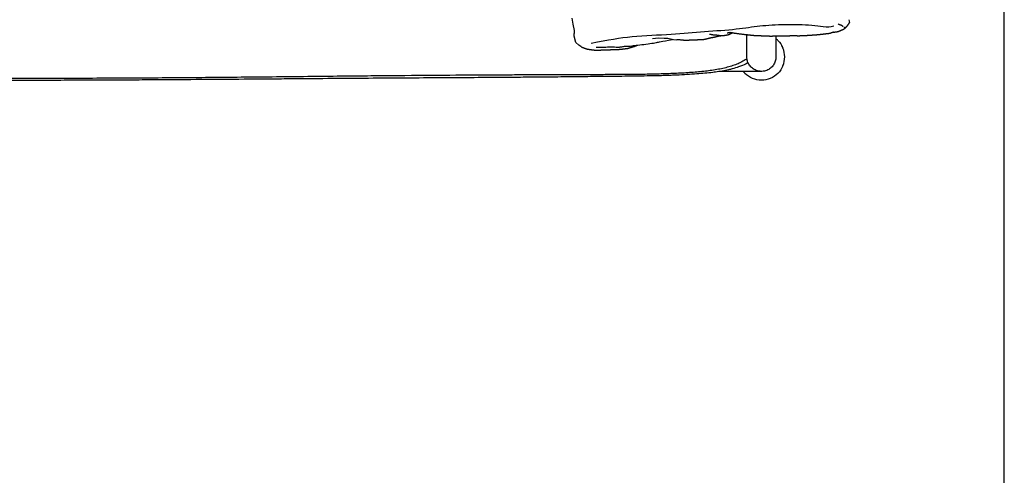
# Model space of a CAD drawing. Header units: millimetres. Extents: x -31695 to -21031, y -2517 to 7253.
# Tile 37 of 77: x -30114 to -29159, y 4189 to 4631. Entities that reach past the tile are written whole.
import ezdxf

# ---------------------------------------------------------------- set-up
doc = ezdxf.new("R2010")
doc.units = ezdxf.units.MM
doc.layers.add('2d', color=7, linetype='Continuous', true_color=0x000000)
doc.layers.add('layout', color=7, linetype='Continuous', true_color=0x717171)

msp = doc.modelspace()

# ---------------------------------------------------------------- linework, layer by layer
at = {"layer": '2d', "linetype": 'Continuous', "lineweight": -3}
for p, q in [((-29577.51, 4626.67), (-29578.36, 4632.65)), ((-29576.26, 4620.73), (-29577.51, 4626.67)), ((-29309.2, 4628.47), (-29309.82, 4631.1)), ((-29574.97, 4609.1), (-29576.36, 4615.17)), ((-29571.89, 4606.5), (-29574.97, 4609.1)), ((-29569.91, 4605.08), (-29571.89, 4606.5)), ((-29569.64, 4605.11), (-29569.91, 4605.08)), ((-29500.37, 4612.87), (-29494.8, 4613.55)), ((-29494.8, 4613.55), (-29489.2, 4613.19)), ((-29489.2, 4613.19), (-29485.75, 4613.28)), ((-29485.75, 4613.28), (-29480.24, 4611.79)), ((-29480.24, 4611.79), (-29476.92, 4611.46))]:
    msp.add_line(p, q, dxfattribs=at)
for points, degree in [([(-29324.49, 4624.71), (-29331.28, 4623.01), (-29344.78, 4626.22), (-29372.3, 4626.35), (-29396.96, 4625.18), (-29417.22, 4621.49), (-29450.72, 4619.37), (-29480.6, 4616.42), (-29521.98, 4615.23), (-29542.75, 4611.34), (-29560.16, 4607.99)], 3), ([(-29320.34, 4626.94), (-29316.96, 4625.94), (-29315.69, 4624.63)], 2), ([(-29576.36, 4615.17), (-29576.57, 4616.09), (-29576.78, 4617.01), (-29575.87, 4618.86), (-29576.07, 4619.79), (-29576.26, 4620.73)], 5), ([(-29429.44, 4616.13), (-29428.7, 4616.25), (-29427.95, 4616.38), (-29426.41, 4616.62), (-29425.77, 4616.98), (-29425.12, 4617.33)], 5), ([(-29419.49, 4617.9), (-29409.81, 4616.68), (-29404.36, 4616.12)], 2), ([(-29408.9, 4595), (-29408.9, 4605.81), (-29408.9, 4616.61)], 2), ([(-29396.83, 4615.68), (-29394.75, 4615.59), (-29392.67, 4615.5), (-29388.02, 4615.22), (-29385.94, 4615.25), (-29383.86, 4615.28)], 5), ([(-29380.79, 4615.33), (-29380.79, 4605.16), (-29380.79, 4595)], 2), ([(-29367.21, 4615.54), (-29367.17, 4615.53), (-29367.12, 4615.53)], 2), ([(-29324.5, 4618.99), (-29326.21, 4618.51), (-29327.93, 4618.04)], 2), ([(-29324.5, 4618.99), (-29322.41, 4619.32), (-29320.33, 4619.66)], 2), ([(-29555.02, 4604.41), (-29548.58, 4604.25), (-29543.23, 4604.73), (-29540.77, 4604.87), (-29533.74, 4604.41), (-29531.09, 4604.66), (-29527.91, 4605.51), (-29523.04, 4605.23), (-29518.13, 4606.23), (-29511.28, 4606.85), (-29502.44, 4607.89), (-29496.8, 4609.02), (-29492.21, 4609.83), (-29481.16, 4612.04)], 3), ([(-29473.58, 4611.57), (-29475.25, 4611.52), (-29476.92, 4611.46)], 2), ([(-29473.41, 4611.57), (-29470.73, 4611.41), (-29468.06, 4611.25)], 2), ([(-29456.98, 4611.71), (-29455.61, 4611.77), (-29454.23, 4611.82), (-29451.25, 4611.8), (-29449.94, 4612.13), (-29448.62, 4612.45)], 5), ([(-29378.86, 4610.97), (-29379.47, 4611.58), (-29380.11, 4612.15), (-29380.79, 4612.68)], 3), ([(-29378.86, 4610.97), (-29376.78, 4608.88), (-29375.12, 4606.37), (-29373.99, 4603.63)], 3), ([(-29537.74, 4602.13), (-29536.69, 4602.17), (-29535.64, 4602.21), (-29533.3, 4602.24), (-29532.26, 4602.37), (-29531.22, 4602.49)], 5), ([(-29372.25, 4595), (-29372.25, 4597.95), (-29372.86, 4600.9), (-29373.99, 4603.63)], 3), ([(-29380.79, 4595), (-29380.79, 4595), (-29380.79, 4595), (-29380.79, 4595)], 3), ([(-29373.99, 4586.36), (-29375.12, 4583.63), (-29376.78, 4581.11), (-29378.86, 4579.02)], 3), ([(-29373.99, 4586.36), (-29372.86, 4589.1), (-29372.25, 4592.05), (-29372.25, 4595)], 3), ([(-29394.88, 4580.94), (-29414.82, 4580.94), (-29434.77, 4580.94)], 2), ([(-29410.81, 4579.02), (-29411.42, 4579.63), (-29411.98, 4580.27), (-29412.51, 4580.94)], 3), ([(-29403.47, 4574.15), (-29406.21, 4575.28), (-29408.72, 4576.94), (-29410.81, 4579.02)], 3), ([(-29394.84, 4580.94), (-29396.61, 4580.94), (-29398.37, 4581.28), (-29400.02, 4581.93)], 3), ([(-29394.43, 4580.95), (-29394.56, 4580.94), (-29394.7, 4580.94), (-29394.84, 4580.94)], 3), ([(-29378.86, 4579.02), (-29380.95, 4576.94), (-29383.47, 4575.28), (-29386.2, 4574.15)], 3), ([(-29394.84, 4572.41), (-29397.79, 4572.41), (-29400.74, 4573.02), (-29403.47, 4574.15)], 3), ([(-29386.2, 4574.15), (-29388.94, 4573.02), (-29391.89, 4572.41), (-29394.84, 4572.41)], 3)]:
    msp.add_open_spline(points, degree=degree, dxfattribs=at)
for points, degree, knots in [([(-29320.33, 4619.66), (-29318.12, 4620.57), (-29315.91, 4621.48), (-29314.77, 4622.18), (-29313.64, 4622.88), (-29313.74, 4623.15), (-29313.85, 4623.42), (-29314.09, 4623.69), (-29314.33, 4623.96)], 2, [1, 1, 1, 2, 2, 3, 3, 4, 4, 4.389607, 4.389607, 4.389607]), ([(-29313.74, 4623.15), (-29313.54, 4623.14), (-29313.34, 4623.12), (-29312.46, 4624.08), (-29311.57, 4625.04), (-29310.39, 4626.76), (-29309.2, 4628.47)], 2, [2.230315, 2.230315, 2.230315, 3, 3, 4, 4, 5, 5, 5]), ([(-29448.62, 4612.45), (-29445.96, 4613.12), (-29443.29, 4613.78), (-29442.03, 4613.99), (-29440.76, 4614.2), (-29438.18, 4614.83), (-29435.59, 4615.47), (-29434.61, 4615.57), (-29433.62, 4615.68)], 2, [0, 0, 0, 1, 1, 2, 2, 3, 3, 3.371028, 3.371028, 3.371028]), ([(-29445.06, 4617.15), (-29444.18, 4617), (-29443.31, 4616.85), (-29442, 4616.55), (-29440.69, 4616.25), (-29439.66, 4616.28), (-29438.62, 4616.3)], 2, [2.328142, 2.328142, 2.328142, 3, 3, 4, 4, 4.37358, 4.37358, 4.37358]), ([(-29440.13, 4616.53), (-29437.22, 4616.09), (-29434.31, 4615.66), (-29433.06, 4615.7), (-29431.81, 4615.74), (-29430.63, 4615.93), (-29429.44, 4616.13)], 2, [0, 0, 0, 1, 1, 2, 2, 3, 3, 3]), ([(-29428.1, 4618.26), (-29426.75, 4618.57), (-29425.41, 4618.88), (-29422.45, 4618.39), (-29419.49, 4617.9)], 2, [0.531178, 0.531178, 0.531178, 1, 1, 2, 2, 2]), ([(-29425.12, 4617.33), (-29424.15, 4617.87), (-29423.17, 4618.41), (-29423.1, 4618.45), (-29423.02, 4618.5)], 2, [0, 0, 0, 1, 1, 1.033347, 1.033347, 1.033347]), ([(-29404.36, 4616.12), (-29404.28, 4616.1), (-29404.21, 4616.09), (-29403.45, 4616.01), (-29402.69, 4615.94), (-29399.76, 4615.81), (-29396.83, 4615.68)], 2, [1.973092, 1.973092, 1.973092, 2, 2, 3, 3, 4, 4, 4]), ([(-29383.86, 4615.28), (-29380.92, 4615.33), (-29377.97, 4615.37), (-29375.02, 4615.41), (-29372.06, 4615.44), (-29369.64, 4615.44), (-29367.21, 4615.45)], 2, [0, 0, 0, 1, 1, 2, 2, 2.810509, 2.810509, 2.810509]), ([(-29360.05, 4615.52), (-29360.58, 4615.56), (-29361.11, 4615.59), (-29364.14, 4615.56), (-29367.17, 4615.54)], 2, [-1, -1, -1, 0, 0, 0.993219, 0.993219, 0.993219]), ([(-29360.05, 4615.52), (-29356.97, 4615.62), (-29353.9, 4615.71), (-29350.75, 4615.91), (-29347.61, 4616.11), (-29344.39, 4616.32), (-29341.16, 4616.53), (-29337.88, 4616.89), (-29334.6, 4617.24), (-29331.26, 4617.64), (-29327.93, 4618.04)], 2, [0, 0, 0, 1, 1, 2, 2, 3, 3, 4, 4, 5, 5, 5]), ([(-29569.65, 4605.11), (-29569.63, 4605.01), (-29569.6, 4604.9), (-29568.54, 4604.39), (-29567.47, 4603.88), (-29565.84, 4603.29), (-29564.22, 4602.69), (-29562.82, 4602.45), (-29561.43, 4602.22), (-29558.54, 4601.86), (-29555.65, 4601.5), (-29552.73, 4601.61), (-29549.81, 4601.71), (-29546.83, 4601.82), (-29543.85, 4601.92), (-29540.8, 4602.03), (-29537.74, 4602.13)], 2, [-2.172599, -2.172599, -2.172599, -2, -2, -1, -1, 0, 0, 1, 1, 2, 2, 3, 3, 4, 4, 5, 5, 5]), ([(-29531.22, 4602.49), (-29527.94, 4602.87), (-29524.66, 4603.25), (-29521.56, 4604.17), (-29518.46, 4605.09), (-29516.68, 4605.79), (-29514.9, 4606.49)], 2, [0, 0, 0, 1.004246, 1.004246, 2.008491, 2.008491, 3.012737, 3.012737, 3.012737]), ([(-29468.06, 4611.25), (-29465.3, 4611.38), (-29462.55, 4611.5), (-29459.77, 4611.61), (-29456.98, 4611.71)], 2, [0, 0, 0, 1, 1, 2, 2, 2]), ([(-29374.6, 4604.98), (-29374.77, 4605.31), (-29374.94, 4605.64), (-29374.77, 4605.31), (-29374.6, 4604.98)], 2, [2, 2, 2, 3, 3, 4, 4, 4]), ([(-29408.75, 4593.14), (-29409.31, 4592.76), (-29409.89, 4592.38), (-29410.48, 4592.02), (-29411.96, 4591.11), (-29413.49, 4590.29), (-29415.06, 4589.53), (-29416.67, 4588.75), (-29418.33, 4588.05), (-29420.01, 4587.41), (-29421.72, 4586.77), (-29423.45, 4586.19), (-29425.2, 4585.66), (-29427.02, 4585.12), (-29428.87, 4584.63), (-29430.72, 4584.19), (-29432.68, 4583.73), (-29434.66, 4583.32), (-29436.64, 4582.95), (-29438.71, 4582.56), (-29440.79, 4582.22), (-29442.87, 4581.92), (-29444.98, 4581.61), (-29447.09, 4581.34), (-29449.21, 4581.1), (-29451.4, 4580.84), (-29453.6, 4580.62), (-29455.8, 4580.42), (-29458.12, 4580.21), (-29460.43, 4580.02), (-29462.75, 4579.85), (-29467.54, 4579.49), (-29472.34, 4579.21), (-29477.14, 4578.98), (-29482.11, 4578.74), (-29487.08, 4578.56), (-29492.06, 4578.41), (-29497.22, 4578.26), (-29502.38, 4578.15), (-29507.53, 4578.07), (-29512.89, 4577.98), (-29518.24, 4577.92), (-29523.58, 4577.88), (-29529.02, 4577.83), (-29534.45, 4577.81), (-29539.87, 4577.78), (-29545.63, 4577.76), (-29551.39, 4577.74), (-29557.14, 4577.72), (-29568.31, 4577.68), (-29579.47, 4577.64), (-29590.62, 4577.6), (-29596.54, 4577.58), (-29602.46, 4577.56), (-29608.37, 4577.54), (-29614.56, 4577.52), (-29620.73, 4577.49), (-29626.9, 4577.47), (-29633.49, 4577.44), (-29640.07, 4577.41), (-29646.64, 4577.38), (-29653.76, 4577.35), (-29660.87, 4577.31), (-29667.97, 4577.27), (-29683.59, 4577.19), (-29699.18, 4577.09), (-29714.74, 4576.98), (-29732.1, 4576.85), (-29749.43, 4576.71), (-29766.73, 4576.55), (-29776, 4576.46), (-29785.27, 4576.37), (-29794.53, 4576.27), (-29805.08, 4576.17), (-29815.61, 4576.06), (-29826.13, 4575.94), (-29849.37, 4575.7), (-29872.57, 4575.45), (-29895.72, 4575.22), (-29905.94, 4575.12), (-29916.16, 4575.02), (-29926.37, 4574.93), (-29946.88, 4574.75), (-29967.36, 4574.59), (-29987.82, 4574.46), (-29998.29, 4574.39), (-30008.75, 4574.34), (-30019.2, 4574.29), (-30030.11, 4574.24), (-30041.02, 4574.2), (-30051.92, 4574.16), (-30063.29, 4574.13), (-30074.66, 4574.11), (-30086.01, 4574.09), (-30097.84, 4574.08), (-30109.65, 4574.07), (-30121.46, 4574.08), (-30133.9, 4574.08), (-30146.34, 4574.09), (-30158.77, 4574.11), (-30179.13, 4574.14), (-30199.48, 4574.18), (-30219.82, 4574.23), (-30233.9, 4574.26), (-30247.97, 4574.29), (-30262.05, 4574.32), (-30276.69, 4574.35), (-30291.33, 4574.38), (-30305.96, 4574.4), (-30321.14, 4574.43), (-30336.31, 4574.45), (-30351.48, 4574.47), (-30367.06, 4574.49), (-30382.63, 4574.5), (-30398.21, 4574.51), (-30413.99, 4574.52), (-30429.77, 4574.53), (-30445.55, 4574.53), (-30461.18, 4574.53), (-30476.8, 4574.52), (-30492.43, 4574.51), (-30507.86, 4574.51), (-30523.3, 4574.49), (-30538.74, 4574.48), (-30546.33, 4574.47), (-30553.92, 4574.46), (-30561.52, 4574.45), (-30569.15, 4574.44), (-30576.78, 4574.43), (-30584.41, 4574.41), (-30599.1, 4574.39), (-30613.8, 4574.36), (-30628.51, 4574.33), (-30642.49, 4574.3), (-30656.48, 4574.27), (-30670.47, 4574.24), (-30681.65, 4574.21), (-30692.83, 4574.19), (-30704.01, 4574.17), (-30713.15, 4574.15), (-30722.29, 4574.13), (-30731.43, 4574.12), (-30744.07, 4574.1), (-30756.71, 4574.09), (-30769.36, 4574.08), (-30775.5, 4574.08), (-30781.65, 4574.08), (-30787.8, 4574.08), (-30793.66, 4574.08), (-30799.52, 4574.08), (-30805.39, 4574.09), (-30816.69, 4574.1), (-30827.99, 4574.12), (-30839.3, 4574.15), (-30850.14, 4574.18), (-30860.98, 4574.22), (-30871.83, 4574.27), (-30882.43, 4574.32), (-30893.03, 4574.37), (-30903.64, 4574.44), (-30914.01, 4574.5), (-30924.37, 4574.57), (-30934.75, 4574.65), (-30944.99, 4574.73), (-30955.24, 4574.81), (-30965.5, 4574.9), (-30975.71, 4574.99), (-30985.93, 4575.09), (-30996.15, 4575.19), (-31018.52, 4575.41), (-31040.93, 4575.65), (-31063.38, 4575.89), (-31074.97, 4576.01), (-31086.56, 4576.13), (-31098.17, 4576.25), (-31107.36, 4576.34), (-31116.57, 4576.44), (-31125.78, 4576.52), (-31143.07, 4576.68), (-31160.39, 4576.83), (-31177.74, 4576.96), (-31193.32, 4577.07), (-31208.93, 4577.17), (-31224.56, 4577.26), (-31238.34, 4577.33), (-31252.13, 4577.4), (-31265.95, 4577.46), (-31272.23, 4577.49), (-31278.51, 4577.51), (-31284.8, 4577.53), (-31290.68, 4577.56), (-31296.57, 4577.58), (-31302.46, 4577.6), (-31308.1, 4577.62), (-31313.75, 4577.64), (-31319.41, 4577.65), (-31324.95, 4577.67), (-31330.5, 4577.69), (-31336.05, 4577.71), (-31338.82, 4577.72), (-31341.59, 4577.73), (-31344.36, 4577.74), (-31347.4, 4577.75), (-31350.45, 4577.76), (-31353.49, 4577.78), (-31358.93, 4577.8), (-31364.36, 4577.82), (-31369.8, 4577.86), (-31375.16, 4577.9), (-31380.52, 4577.96), (-31385.88, 4578.04), (-31391.11, 4578.12), (-31396.34, 4578.22), (-31401.57, 4578.37), (-31406.62, 4578.51), (-31411.67, 4578.69), (-31416.71, 4578.92), (-31419.13, 4579.03), (-31421.54, 4579.16), (-31423.95, 4579.3), (-31426.31, 4579.43), (-31428.66, 4579.58), (-31431.01, 4579.75), (-31432.14, 4579.83), (-31433.27, 4579.91), (-31434.39, 4580), (-31435.55, 4580.09), (-31436.7, 4580.19), (-31437.86, 4580.29), (-31440.08, 4580.48), (-31442.29, 4580.7), (-31444.5, 4580.94), (-31446.64, 4581.18), (-31448.77, 4581.44), (-31450.9, 4581.73), (-31453, 4582.02), (-31455.1, 4582.35), (-31457.18, 4582.72), (-31459.19, 4583.07), (-31461.18, 4583.47), (-31463.17, 4583.91), (-31465.04, 4584.33), (-31466.9, 4584.8), (-31468.74, 4585.33), (-31470.51, 4585.83), (-31472.27, 4586.39), (-31474, 4587.01), (-31475.67, 4587.62), (-31477.32, 4588.28), (-31478.94, 4589.01), (-31480.5, 4589.73), (-31482.03, 4590.51), (-31483.51, 4591.36), (-31484.47, 4591.92), (-31485.41, 4592.51), (-31486.33, 4593.13)], 3, [131.16725, 131.16725, 131.16725, 131.16725, 131.372709, 131.372709, 131.372709, 131.892433, 131.892433, 131.892433, 132.429402, 132.429402, 132.429402, 132.975643, 132.975643, 132.975643, 133.544171, 133.544171, 133.544171, 134.147619, 134.147619, 134.147619, 134.775858, 134.775858, 134.775858, 135.413291, 135.413291, 135.413291, 136.07329, 136.07329, 136.07329, 136.768211, 136.768211, 136.768211, 138.203905, 138.203905, 138.203905, 139.691309, 139.691309, 139.691309, 141.233316, 141.233316, 141.233316, 142.832271, 142.832271, 142.832271, 144.455158, 144.455158, 144.455158, 146.174928, 146.174928, 146.174928, 149.50998, 149.50998, 149.50998, 151.278701, 151.278701, 151.278701, 153.124504, 153.124504, 153.124504, 155.090735, 155.090735, 155.090735, 157.215252, 157.215252, 157.215252, 161.873572, 161.873572, 161.873572, 167.051647, 167.051647, 167.051647, 169.820886, 169.820886, 169.820886, 172.968536, 172.968536, 172.968536, 179.900166, 179.900166, 179.900166, 182.952287, 182.952287, 182.952287, 189.073476, 189.073476, 189.073476, 192.198955, 192.198955, 192.198955, 195.458028, 195.458028, 195.458028, 198.853668, 198.853668, 198.853668, 202.384485, 202.384485, 202.384485, 206.100212, 206.100212, 206.100212, 212.180877, 212.180877, 212.180877, 216.387424, 216.387424, 216.387424, 220.761734, 220.761734, 220.761734, 225.294906, 225.294906, 225.294906, 229.949222, 229.949222, 229.949222, 234.664664, 234.664664, 234.664664, 239.333415, 239.333415, 239.333415, 243.946375, 243.946375, 243.946375, 246.214814, 246.214814, 246.214814, 248.494736, 248.494736, 248.494736, 252.887265, 252.887265, 252.887265, 257.067332, 257.067332, 257.067332, 260.407586, 260.407586, 260.407586, 263.139453, 263.139453, 263.139453, 266.916733, 266.916733, 266.916733, 268.753721, 268.753721, 268.753721, 270.505626, 270.505626, 270.505626, 273.883513, 273.883513, 273.883513, 277.123112, 277.123112, 277.123112, 280.291881, 280.291881, 280.291881, 283.390071, 283.390071, 283.390071, 286.452708, 286.452708, 286.452708, 289.505944, 289.505944, 289.505944, 296.202726, 296.202726, 296.202726, 299.667399, 299.667399, 299.667399, 302.418261, 302.418261, 302.418261, 307.59285, 307.59285, 307.59285, 312.257111, 312.257111, 312.257111, 316.378958, 316.378958, 316.378958, 318.256674, 318.256674, 318.256674, 320.016114, 320.016114, 320.016114, 321.703966, 321.703966, 321.703966, 323.362293, 323.362293, 323.362293, 324.189698, 324.189698, 324.189698, 325.099715, 325.099715, 325.099715, 326.724523, 326.724523, 326.724523, 328.326409, 328.326409, 328.326409, 329.889834, 329.889834, 329.889834, 331.398942, 331.398942, 331.398942, 332.121389, 332.121389, 332.121389, 332.825983, 332.825983, 332.825983, 333.163525, 333.163525, 333.163525, 333.510368, 333.510368, 333.510368, 334.175055, 334.175055, 334.175055, 334.817294, 334.817294, 334.817294, 335.450834, 335.450834, 335.450834, 336.059385, 336.059385, 336.059385, 336.631624, 336.631624, 336.631624, 337.182659, 337.182659, 337.182659, 337.713178, 337.713178, 337.713178, 338.225908, 338.225908, 338.225908, 338.557627, 338.557627, 338.557627, 338.557627]), ([(-29407.68, 4589.32), (-29408.29, 4588.98), (-29408.91, 4588.65), (-29409.54, 4588.33), (-29409.61, 4588.3), (-29409.68, 4588.26), (-29409.74, 4588.23), (-29412.06, 4587.08), (-29414.47, 4586.1), (-29416.93, 4585.24), (-29418.98, 4584.53), (-29421.07, 4583.91), (-29423.17, 4583.36), (-29424.35, 4583.05), (-29425.54, 4582.76), (-29426.73, 4582.49), (-29430.85, 4581.56), (-29435.09, 4580.85), (-29439.29, 4580.27), (-29440.19, 4580.15), (-29441.11, 4580.03), (-29442.04, 4579.92), (-29447.11, 4579.29), (-29452.29, 4578.82), (-29457.39, 4578.44), (-29463.87, 4577.95), (-29470.47, 4577.59), (-29476.97, 4577.31), (-29478.69, 4577.23), (-29480.56, 4577.16), (-29482.56, 4577.08), (-29487.46, 4576.9), (-29492.51, 4576.75), (-29497.69, 4576.63), (-29504.88, 4576.46), (-29512.06, 4576.35), (-29519.21, 4576.26), (-29526.54, 4576.16), (-29533.86, 4576.09), (-29541.18, 4576.02), (-29544.87, 4575.98), (-29548.55, 4575.94), (-29552.24, 4575.91), (-29555.96, 4575.87), (-29559.68, 4575.83), (-29563.39, 4575.79), (-29570.05, 4575.72), (-29576.6, 4575.65), (-29583.05, 4575.58), (-29584.21, 4575.57), (-29585.29, 4575.56), (-29586.3, 4575.55), (-29594.43, 4575.46), (-29602.51, 4575.38), (-29610.54, 4575.31), (-29614.84, 4575.27), (-29619.12, 4575.23), (-29623.38, 4575.19), (-29626.84, 4575.16), (-29630.36, 4575.13), (-29633.93, 4575.11), (-29634.82, 4575.1), (-29635.78, 4575.09), (-29636.8, 4575.08), (-29646.5, 4575.01), (-29656.12, 4574.94), (-29665.65, 4574.88), (-29676.21, 4574.81), (-29686.68, 4574.75), (-29697.08, 4574.69), (-29708.45, 4574.62), (-29719.75, 4574.55), (-29730.97, 4574.48), (-29743.1, 4574.41), (-29755.16, 4574.33), (-29767.15, 4574.24), (-29779.16, 4574.16), (-29791.09, 4574.07), (-29802.95, 4573.98), (-29803.77, 4573.97), (-29804.59, 4573.97), (-29805.41, 4573.96), (-29818.74, 4573.86), (-29832.03, 4573.75), (-29845.28, 4573.65), (-29852.08, 4573.6), (-29858.88, 4573.54), (-29865.66, 4573.49), (-29872.53, 4573.43), (-29879.38, 4573.38), (-29886.24, 4573.33), (-29900.07, 4573.22), (-29913.89, 4573.11), (-29927.71, 4573.01), (-29941.6, 4572.91), (-29955.48, 4572.82), (-29969.35, 4572.73), (-29976.38, 4572.69), (-29983.4, 4572.65), (-29990.41, 4572.61), (-29997.54, 4572.57), (-30004.66, 4572.53), (-30011.77, 4572.49), (-30016.12, 4572.47), (-30020.6, 4572.45), (-30025.2, 4572.43), (-30035.31, 4572.38), (-30045.52, 4572.34), (-30055.83, 4572.31), (-30059.1, 4572.3), (-30062.28, 4572.28), (-30065.36, 4572.28), (-30073.44, 4572.25), (-30081.75, 4572.23), (-30090.28, 4572.21), (-30094.15, 4572.2), (-30098.2, 4572.19), (-30102.42, 4572.18), (-30104.55, 4572.18), (-30106.8, 4572.17), (-30109.18, 4572.17), (-30114.32, 4572.16), (-30119.53, 4572.15), (-30124.82, 4572.14), (-30129.33, 4572.14), (-30133.89, 4572.13), (-30138.5, 4572.13), (-30140.6, 4572.12), (-30142.71, 4572.12), (-30144.82, 4572.12), (-30146.83, 4572.12), (-30148.84, 4572.11), (-30150.86, 4572.11), (-30151.38, 4572.11), (-30151.86, 4572.11), (-30152.28, 4572.11), (-30153.79, 4572.11), (-30155.25, 4572.11), (-30156.65, 4572.11), (-30158.51, 4572.1), (-30160.37, 4572.1), (-30162.23, 4572.1), (-30163.13, 4572.1), (-30164.04, 4572.1), (-30164.94, 4572.1), (-30165.84, 4572.1), (-30166.73, 4572.09), (-30167.62, 4572.09), (-30168.49, 4572.09), (-30169.36, 4572.09), (-30170.23, 4572.09), (-30171.11, 4572.09), (-30171.99, 4572.09), (-30172.86, 4572.09), (-30173.67, 4572.09), (-30174.48, 4572.09), (-30175.28, 4572.09), (-30176.07, 4572.09), (-30177.31, 4572.08), (-30178.13, 4572.08), (-30178.51, 4572.08), (-30179.26, 4572.08), (-30179.64, 4572.08), (-30180.6, 4572.08), (-30182.53, 4572.08), (-30183.5, 4572.08), (-30184.71, 4572.08), (-30185.92, 4572.08), (-30187.12, 4572.07), (-30188.46, 4572.07), (-30191.04, 4572.07), (-30192.31, 4572.07), (-30193.7, 4572.07), (-30195.07, 4572.07), (-30196.42, 4572.06), (-30197.85, 4572.06), (-30199.29, 4572.06), (-30200.75, 4572.06), (-30202.1, 4572.06), (-30203.45, 4572.06), (-30204.8, 4572.06), (-30205.03, 4572.06), (-30205.25, 4572.05), (-30205.47, 4572.05), (-30206.57, 4572.05), (-30207.66, 4572.05), (-30208.76, 4572.05), (-30210.03, 4572.05), (-30211.31, 4572.05), (-30212.58, 4572.05), (-30213.81, 4572.04), (-30215.05, 4572.04), (-30216.29, 4572.04), (-30218.64, 4572.04), (-30221, 4572.04), (-30223.38, 4572.03), (-30225.6, 4572.03), (-30227.83, 4572.03), (-30230.08, 4572.02), (-30232.19, 4572.02), (-30234.3, 4572.02), (-30236.43, 4572.01), (-30238.43, 4572.01), (-30240.45, 4572.01), (-30242.47, 4572), (-30246.2, 4572), (-30249.96, 4571.99), (-30253.75, 4571.98), (-30256.38, 4571.98), (-30259.09, 4571.97), (-30261.88, 4571.97), (-30262.56, 4571.97), (-30263.3, 4571.96), (-30264.11, 4571.96), (-30267.29, 4571.96), (-30270.49, 4571.95), (-30273.71, 4571.94), (-30276.68, 4571.93), (-30279.67, 4571.93), (-30282.67, 4571.92), (-30285.46, 4571.91), (-30288.26, 4571.91), (-30291.08, 4571.9), (-30293.71, 4571.89), (-30296.35, 4571.88), (-30299.01, 4571.88), (-30303.95, 4571.86), (-30308.85, 4571.85), (-30313.72, 4571.83), (-30316.36, 4571.82), (-30318.92, 4571.81), (-30321.39, 4571.8), (-30323.41, 4571.8), (-30325.34, 4571.79), (-30327.19, 4571.78), (-30331.31, 4571.77), (-30335.47, 4571.76), (-30339.65, 4571.74), (-30343.47, 4571.73), (-30347.31, 4571.71), (-30351.19, 4571.7), (-30354.7, 4571.69), (-30358.25, 4571.67), (-30361.82, 4571.66), (-30365.01, 4571.65), (-30368.24, 4571.64), (-30371.5, 4571.62), (-30374.34, 4571.61), (-30377.21, 4571.6), (-30380.11, 4571.59), (-30381.4, 4571.59), (-30382.58, 4571.58), (-30383.65, 4571.58), (-30386.55, 4571.57), (-30390.28, 4571.56), (-30393.13, 4571.55), (-30393.81, 4571.55), (-30398.08, 4571.53), (-30398.06, 4571.53)], 3, [219.739017, 219.739017, 219.739017, 219.739017, 219.952997, 219.952997, 219.952997, 219.976293, 219.976293, 219.976293, 220.763658, 220.763658, 220.763658, 221.418106, 221.418106, 221.418106, 221.785341, 221.785341, 221.785341, 223.060045, 223.060045, 223.060045, 223.33651, 223.33651, 223.33651, 224.872861, 224.872861, 224.872861, 226.826639, 226.826639, 226.826639, 227.384199, 227.384199, 227.384199, 228.891779, 228.891779, 228.891779, 231.036365, 231.036365, 231.036365, 233.22535, 233.22535, 233.22535, 234.326976, 234.326976, 234.326976, 235.438036, 235.438036, 235.438036, 237.396137, 237.396137, 237.396137, 237.719689, 237.719689, 237.719689, 240.134711, 240.134711, 240.134711, 241.413177, 241.413177, 241.413177, 242.464683, 242.464683, 242.464683, 242.750519, 242.750519, 242.750519, 245.623471, 245.623471, 245.623471, 248.754592, 248.754592, 248.754592, 252.129806, 252.129806, 252.129806, 255.733674, 255.733674, 255.733674, 259.298735, 259.298735, 259.298735, 259.544049, 259.544049, 259.544049, 263.515638, 263.515638, 263.515638, 265.545295, 265.545295, 265.545295, 267.594973, 267.594973, 267.594973, 271.725821, 271.725821, 271.725821, 275.873476, 275.873476, 275.873476, 277.970944, 277.970944, 277.970944, 280.098491, 280.098491, 280.098491, 281.435707, 281.435707, 281.435707, 284.487765, 284.487765, 284.487765, 285.437146, 285.437146, 285.437146, 287.921109, 287.921109, 287.921109, 289.131349, 289.131349, 289.131349, 289.805512, 289.805512, 289.805512, 291.36511, 291.36511, 291.36511, 292.731161, 292.731161, 292.731161, 293.362032, 293.362032, 293.362032, 293.964875, 293.964875, 293.964875, 294.106324, 294.106324, 294.106324, 294.54331, 294.54331, 294.54331, 295.100307, 295.100307, 295.100307, 295.371328, 295.371328, 295.371328, 295.638436, 295.638436, 295.638436, 295.899397, 295.899397, 295.899397, 296.161981, 296.161981, 296.161981, 296.403661, 296.403661, 296.403661, 296.688679, 296.688679, 296.688679, 296.840312, 296.840312, 296.840312, 297.224776, 297.224776, 297.224776, 297.588209, 297.588209, 297.588209, 298.106137, 298.106137, 298.106137, 298.517939, 298.517939, 298.517939, 298.950689, 298.950689, 298.950689, 299.356187, 299.356187, 299.356187, 299.423178, 299.423178, 299.423178, 299.752388, 299.752388, 299.752388, 300.134728, 300.134728, 300.134728, 300.505774, 300.505774, 300.505774, 301.215449, 301.215449, 301.215449, 301.886467, 301.886467, 301.886467, 302.5231, 302.5231, 302.5231, 303.128989, 303.128989, 303.128989, 304.260432, 304.260432, 304.260432, 305.076726, 305.076726, 305.076726, 305.300723, 305.300723, 305.300723, 306.265008, 306.265008, 306.265008, 307.165111, 307.165111, 307.165111, 308.010477, 308.010477, 308.010477, 308.808798, 308.808798, 308.808798, 310.288808, 310.288808, 310.288808, 311.061258, 311.061258, 311.061258, 311.645201, 311.645201, 311.645201, 312.900699, 312.900699, 312.900699, 314.06334, 314.06334, 314.06334, 315.135332, 315.135332, 315.135332, 316.112741, 316.112741, 316.112741, 316.984, 316.984, 316.984, 317.343316, 317.343316, 317.343316, 318.314233, 318.314233, 318.314233, 318.966567, 318.966567, 318.966567, 318.966567]), ([(-29407.37, 4588.61), (-29407.73, 4589.34), (-29408.04, 4590.09), (-29408.69, 4592.2), (-29408.9, 4593.6), (-29408.9, 4595)], 3, [10.152629, 10.152629, 10.152629, 10.152629, 12.581697, 12.581697, 16.775596, 16.775596, 16.775596, 16.775596]), ([(-29400.02, 4581.93), (-29401.32, 4582.44), (-29402.54, 4583.15), (-29404.72, 4584.9), (-29405.68, 4585.94), (-29406.79, 4587.57), (-29407.09, 4588.07), (-29407.35, 4588.58)], 3, [0, 0, 0, 0, 4.193899, 4.193899, 8.387798, 8.387798, 10.118617, 10.118617, 10.118617, 10.118617]), ([(-29380.79, 4595), (-29380.79, 4593.6), (-29381, 4592.2), (-29381.82, 4589.53), (-29382.43, 4588.25), (-29384, 4585.94), (-29384.96, 4584.9), (-29387.15, 4583.15), (-29388.37, 4582.44), (-29389.67, 4581.93), (-29391.18, 4581.33), (-29392.8, 4581), (-29394.43, 4580.95)], 3, [0, 0, 0, 0, 4.193899, 4.193899, 8.387798, 8.387798, 12.581697, 12.581697, 16.775596, 16.775596, 16.775596, 17.441355, 17.441355, 17.441355, 17.441355])]:
    msp.add_open_spline(points, degree=degree, knots=knots, dxfattribs=at)
at = {"layer": 'layout', "linetype": 'Continuous'}
msp.add_lwpolyline([(-29159.18, -2517.5), (-29159.18, 6771.06)], dxfattribs=at)

doc.saveas('drawing.dxf')
